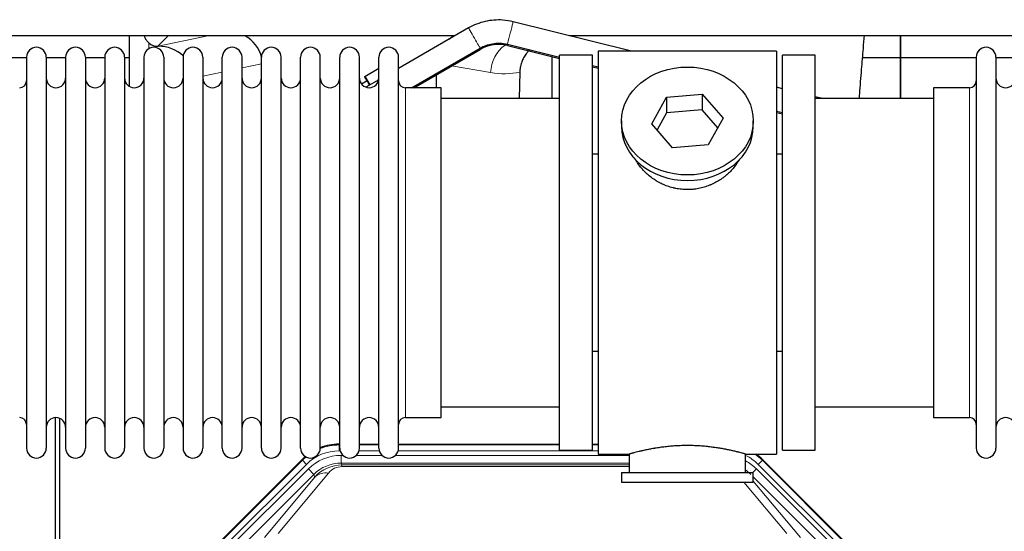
# Model space of a CAD drawing. Header units: inches. Extents: x 0 to 20790, y -12 to 14700.
# Tile 14 of 256: x 2073 to 2581, y 5361 to 5625. Entities that reach past the tile are written whole.
import ezdxf

# ---------------------------------------------------------------- set-up
doc = ezdxf.new("R2010")
doc.units = ezdxf.units.IN
doc.layers.add('1', color=7, linetype='Continuous', true_color=0xffffff)

msp = doc.modelspace()

# ---------------------------------------------------------------- linework, layer by layer
at = {"layer": '1', "color": 2, "linetype": 'Continuous', "lineweight": 25}
for p, q in [((2388.775, 5609.155), (2327.624, 5624.372)), ((2304.638, 5621.136), (2268.557, 5600.305)), ((2297.684, 5617.09), (1866.84, 5617.09)), ((2129.541, 5617.088), (2129.541, 5591.047)), ((2129.541, 5617.088), (2129.541, 5591.047)), ((2787.635, 5617.09), (2356.915, 5617.09)), ((2527.558, 5617.09), (2527.558, 5605.655)), ((2527.558, 5605.655), (2527.558, 5617.09)), ((2527.558, 5605.655), (2527.558, 5617.09)), ((2144.353, 5611.703), (2144.511, 5611.703)), ((2144.353, 5611.703), (2144.511, 5611.703)), ((2275.236, 5590.304), (2310.638, 5610.744)), ((2276.371, 5590.304), (2310.616, 5610.072)), ((2324.703, 5612.055), (2351.561, 5605.371)), ((2324.726, 5612.727), (2351.559, 5606.05)), ((2463.558, 5609.155), (2371.558, 5609.155)), ((2371.558, 5609.155), (2371.558, 5401.155)), ((2463.558, 5609.155), (2463.558, 5401.155)), ((2076.56, 5605.655), (2037.558, 5605.655)), ((2076.558, 5606.055), (2076.558, 5404.255)), ((2086.758, 5606.055), (2086.758, 5404.255)), ((2096.758, 5605.655), (2086.758, 5605.655)), ((2096.758, 5606.055), (2096.758, 5404.255)), ((2106.958, 5606.055), (2106.958, 5404.255)), ((2116.957, 5605.655), (2106.959, 5605.655)), ((2116.958, 5606.055), (2116.958, 5404.255)), ((2129.539, 5605.655), (2127.157, 5605.655)), ((2127.158, 5606.055), (2127.158, 5404.255)), ((2137.158, 5606.055), (2137.158, 5404.255)), ((2147.358, 5606.055), (2147.358, 5404.255)), ((2157.358, 5606.055), (2157.358, 5404.255)), ((2167.558, 5606.055), (2167.558, 5404.255)), ((2177.558, 5404.255), (2177.558, 5606.055)), ((2187.758, 5404.255), (2187.758, 5606.055)), ((2197.758, 5404.255), (2197.758, 5606.055)), ((2207.958, 5404.255), (2207.958, 5606.055)), ((2217.958, 5404.255), (2217.958, 5606.055)), ((2228.158, 5404.255), (2228.158, 5606.055)), ((2238.158, 5404.255), (2238.158, 5606.055)), ((2248.358, 5404.255), (2248.358, 5606.055)), ((2258.358, 5404.255), (2258.358, 5606.055)), ((2268.558, 5404.255), (2268.558, 5606.055)), ((2347.608, 5606.357), (2347.608, 5584.656)), ((2347.608, 5606.357), (2347.608, 5584.656)), ((2368.558, 5607.155), (2351.558, 5607.155)), ((2351.558, 5403.155), (2351.558, 5607.155)), ((2368.558, 5403.155), (2368.558, 5607.155)), ((2483.558, 5607.155), (2466.558, 5607.155)), ((2466.558, 5403.155), (2466.558, 5607.155)), ((2483.558, 5403.155), (2483.558, 5607.155)), ((2527.558, 5605.655), (2507.93, 5605.655)), ((2527.558, 5605.655), (2507.93, 5605.655)), ((2566.56, 5605.655), (2527.558, 5605.655)), ((2527.558, 5605.655), (2527.558, 5584.654)), ((2527.558, 5584.655), (2527.558, 5605.655)), ((2527.558, 5584.655), (2527.558, 5605.655)), ((2566.558, 5606.055), (2566.558, 5404.255)), ((2576.758, 5606.055), (2576.758, 5404.255)), ((2586.758, 5605.655), (2576.758, 5605.655)), ((2251.098, 5596.158), (2258.358, 5600.349)), ((2331.073, 5598.355), (2330.708, 5584.654)), ((2331.073, 5598.355), (2330.708, 5584.654)), ((2368.559, 5601.141), (2371.56, 5600.394)), ((2368.562, 5601.819), (2371.563, 5601.072)), ((2252.343, 5593.91), (2249.421, 5592.223)), ((2251.098, 5595.998), (2251.098, 5596.158)), ((2251.098, 5596.158), (2253.682, 5591.717)), ((2252.306, 5593.888), (2251.098, 5595.998)), ((2258.267, 5594.364), (2251.717, 5590.582)), ((2288.184, 5590.305), (2288.184, 5597.123)), ((2288.184, 5590.305), (2288.184, 5597.123)), ((2290.558, 5590.305), (2272.058, 5590.305)), ((2290.558, 5420.005), (2290.558, 5590.305)), ((2466.562, 5589.798), (2463.56, 5590.544)), ((2563.058, 5590.305), (2544.558, 5590.305)), ((2544.558, 5590.305), (2544.558, 5420.005)), ((2351.558, 5584.655), (2290.553, 5584.655)), ((2399.167, 5571.682), (2406.839, 5585.45)), ((2406.839, 5585.45), (2425.23, 5586.892)), ((2406.839, 5585.45), (2406.839, 5577.42)), ((2425.23, 5586.892), (2425.23, 5578.861)), ((2425.23, 5586.892), (2435.949, 5574.566)), ((2544.564, 5584.655), (2483.558, 5584.655)), ((2487.231, 5584.654), (2483.559, 5585.568)), ((2425.23, 5578.861), (2406.839, 5577.42)), ((2433.222, 5569.671), (2425.23, 5578.861)), ((2463.563, 5578.178), (2466.559, 5577.432)), ((2383.558, 5573.124), (2383.558, 5570.256)), ((2406.839, 5577.42), (2401.894, 5568.547)), ((2435.949, 5574.566), (2428.278, 5560.798)), ((2451.558, 5570.256), (2451.558, 5573.124)), ((2463.56, 5577.499), (2466.561, 5576.753)), ((2409.887, 5559.356), (2399.167, 5571.682)), ((2428.278, 5560.798), (2409.887, 5559.356)), ((2368.558, 5556.155), (2371.558, 5556.155)), ((2463.558, 5556.155), (2466.559, 5556.155)), ((2371.558, 5454.155), (2368.558, 5454.155)), ((2466.559, 5454.155), (2463.558, 5454.155)), ((2290.553, 5425.655), (2351.558, 5425.655)), ((2483.558, 5425.655), (2544.564, 5425.655)), ((2091.557, 5019.413), (2091.557, 5419.993)), ((2091.557, 5019.413), (2091.557, 5419.993)), ((2093.557, 5419.666), (2093.557, 4996.155)), ((2093.557, 5419.666), (2093.557, 4996.155)), ((2272.058, 5420.005), (2290.558, 5420.005)), ((2544.558, 5420.005), (2563.058, 5420.005)), ((2237.799, 5406.256), (2238.16, 5406.256)), ((2248.361, 5406.256), (2258.358, 5406.256)), ((2268.559, 5406.256), (2351.556, 5406.256)), ((2368.555, 5406.256), (2371.557, 5406.256)), ((2351.558, 5403.155), (2368.558, 5403.155)), ((2371.558, 5401.155), (2387.558, 5401.155)), ((2387.558, 5401.155), (2387.558, 5391.655)), ((2447.153, 5401.155), (2463.558, 5401.155)), ((2447.558, 5391.655), (2447.558, 5401.271)), ((2466.558, 5403.155), (2483.558, 5403.155)), ((2174.917, 5354.542), (2218.733, 5398.358)), ((2456.383, 5398.358), (2500.199, 5354.542)), ((2383.558, 5391.655), (2383.558, 5386.655)), ((2383.558, 5391.655), (2451.558, 5391.655)), ((2451.558, 5386.655), (2451.558, 5391.655)), ((2383.558, 5386.655), (2451.558, 5386.655))]:
    msp.add_line(p, q, dxfattribs=at)
at = {"layer": '1', "color": 110, "linetype": 'Continuous', "lineweight": 13}
for p, q in [((2139.749, 5610.494), (2139.749, 5613.408)), ((2139.749, 5610.494), (2139.749, 5613.408)), ((2149.74, 5617.09), (2144.353, 5611.703)), ((2149.74, 5617.09), (2144.353, 5611.703)), ((2144.511, 5611.703), (2170.122, 5617.09)), ((2144.511, 5611.703), (2170.122, 5617.09)), ((2310.616, 5610.072), (2310.33, 5610.566)), ((2324.703, 5612.055), (2324.862, 5612.693)), ((2177.559, 5598.417), (2167.559, 5596.314)), ((2177.559, 5598.417), (2167.559, 5596.314)), ((2197.758, 5602.666), (2187.758, 5600.563)), ((2197.758, 5602.666), (2187.758, 5600.563)), ((2316.029, 5598.092), (2295.843, 5601.544)), ((2316.029, 5598.092), (2295.843, 5601.544)), ((2272.058, 5420.005), (2272.058, 5590.305)), ((2563.058, 5590.305), (2563.058, 5420.005)), ((2237.799, 5406.256), (2237.954, 5405.88)), ((2237.954, 5405.88), (2238.159, 5405.88)), ((2237.954, 5402.885), (2237.954, 5405.88)), ((2248.359, 5405.88), (2258.36, 5405.88)), ((2268.56, 5405.88), (2351.556, 5405.88)), ((2368.557, 5405.88), (2371.557, 5405.88)), ((2238.346, 5402.885), (2237.954, 5402.885)), ((2238.93, 5400.527), (2239.778, 5400.527)), ((2238.93, 5396.533), (2238.93, 5400.527)), ((2246.74, 5400.527), (2259.978, 5400.527)), ((2258.547, 5402.885), (2248.173, 5402.885)), ((2266.941, 5400.527), (2387.556, 5400.527)), ((2371.557, 5402.885), (2268.374, 5402.885)), ((2175.297, 5354.392), (2218.888, 5397.983)), ((2221.007, 5395.865), (2177.416, 5352.274)), ((2218.888, 5397.983), (2218.733, 5398.358)), ((2221.007, 5395.865), (2218.888, 5397.983)), ((2387.556, 5396.533), (2238.93, 5396.533)), ((2238.93, 5396.533), (2239.326, 5395.578)), ((2239.326, 5395.578), (2387.555, 5395.578)), ((2239.326, 5394.699), (2239.326, 5395.578)), ((2456.228, 5397.983), (2454.11, 5395.865)), ((2497.7, 5352.274), (2454.11, 5395.865)), ((2456.383, 5398.358), (2456.228, 5397.983)), ((2456.228, 5397.983), (2499.819, 5354.392)), ((2179.808, 5351.332), (2221.983, 5393.507)), ((2224.808, 5390.683), (2182.632, 5348.507)), ((2232.423, 5391.392), (2206.345, 5360.219)), ((2224.808, 5390.683), (2221.983, 5393.507)), ((2225.361, 5389.346), (2224.808, 5390.683)), ((2387.555, 5394.699), (2239.326, 5394.699)), ((2451.281, 5391.655), (2453.133, 5393.507)), ((2495.309, 5351.332), (2453.133, 5393.507)), ((2199.284, 5358.173), (2225.361, 5389.346)), ((2468.771, 5360.219), (2446.656, 5386.655)), ((2492.484, 5348.507), (2451.559, 5389.433)), ((2451.559, 5387.19), (2475.832, 5358.173))]:
    msp.add_line(p, q, dxfattribs=at)
at = {"layer": '1', "color": 2, "linetype": 'Continuous', "lineweight": 25}
for centre, radius, start, end in [((2081.658, 5606.055), 5.1, 0, 180), ((2101.858, 5606.055), 5.1, 0, 180), ((2122.058, 5606.055), 5.1, 0, 180), ((2142.258, 5606.055), 5.1, 0, 180), ((2162.458, 5606.055), 5.1, 0, 180), ((2182.658, 5606.055), 5.1, 0, 180), ((2202.858, 5606.055), 5.1, 0, 180), ((2223.058, 5606.055), 5.1, 0, 180), ((2243.258, 5606.055), 5.1, 0, 180), ((2263.458, 5606.055), 5.1, 0, 180), ((2320.114, 5593.617), 19, 76.02545, 119.99637), ((2571.658, 5606.055), 5.1, 0, 180), ((2073.058, 5593.805), 3.5, 270, 0), ((2091.758, 5595.305), 5, 180, 0), ((2111.958, 5595.305), 5, 180, 0), ((2132.158, 5595.305), 5, 180, 0), ((2152.358, 5595.305), 5, 180, 0), ((2172.558, 5595.305), 5, 180, 0), ((2192.758, 5595.305), 5, 180, 0), ((2212.958, 5595.305), 5, 180, 0), ((2233.158, 5595.305), 5, 180, 0), ((2253.358, 5595.305), 5, 180, 0), ((2272.058, 5593.805), 3.5, 180, 270), ((2563.058, 5593.805), 3.5, 270, 0), ((2581.758, 5595.305), 5, 180, 0), ((2073.058, 5416.505), 3.5, 0, 90), ((2091.758, 5415.005), 5, 0, 180), ((2111.958, 5415.005), 5, 0, 180), ((2132.158, 5415.005), 5, 0, 180), ((2152.358, 5415.005), 5, 0, 180), ((2172.558, 5415.005), 5, 0, 180), ((2192.758, 5415.005), 5, 0, 180), ((2212.958, 5415.005), 5, 0, 180), ((2233.158, 5415.005), 5, 0, 180), ((2253.358, 5415.005), 5, 0, 180), ((2272.058, 5416.505), 3.5, 90, 180), ((2563.058, 5416.505), 3.5, 0, 90), ((2581.758, 5415.005), 5, 0, 180), ((2081.658, 5404.255), 5.1, 180, 0), ((2101.858, 5404.255), 5.1, 180, 0), ((2122.058, 5404.255), 5.1, 180, 0), ((2142.258, 5404.255), 5.1, 180, 0), ((2162.458, 5404.255), 5.1, 180, 0), ((2182.658, 5404.255), 5.1, 180, 0), ((2202.858, 5404.255), 5.1, 180, 0), ((2223.058, 5404.255), 5.1, 180, 0), ((2243.258, 5404.255), 5.1, 180, 0), ((2263.458, 5404.255), 5.1, 180, 0), ((2571.658, 5404.255), 5.1, 180, 0)]:
    msp.add_arc(centre, radius, start, end, dxfattribs=at)
at = {"layer": '1', "color": 110, "linetype": 'Continuous', "lineweight": 13}
for centre, major_axis, ratio, start_param, end_param in [((2326.175, 5618.55), (1.449, 5.822), 0.0004811, 0, 3.1416305), ((2307.638, 5615.94), (-3, 5.196), 0.000214, 3.1415927, 6.2831853), ((2331.164, 5598.092), (-2.866, -16.757), 0.8876007, 3.8664528, 4.8630524), ((2331.164, 5598.092), (-2.866, -16.757), 0.8876007, 3.8664528, 4.8630524), ((2315.786, 5628.248), (33.02, -17.025), 0.7759833, 5.0998257, 5.5373073), ((2315.786, 5628.248), (33.02, -17.025), 0.7759833, 5.0998257, 5.5373073), ((2237.981, 5378.852), (10.345, -24.976), 0.9987509, 2.7494612, 3.1209322), ((2237.981, 5378.852, 0), (9.199, -22.209), 0.998395, 2.7494612, 3.5337241), ((2238.958, 5376.494, 0), (-9.199, 22.209), 0.998395, 5.8910538, 6.6753168), ((2437.135, 5378.852, 0), (-9.199, -22.209), 0.998395, 2.7494612, 3.0857139), ((2437.135, 5378.852), (-10.345, -24.976), 0.9987509, 2.7494612, 2.9335669), ((2237.981, 5378.852), (10.345, -24.976), 0.9987509, 3.439392, 3.5337241), ((2238.958, 5376.494), (7.671, -18.519), 0.9977549, 2.7494612, 3.5337241), ((2239.879, 5374.269), (4.311, -20.925), 0.9337003, 2.9520749, 3.7363379), ((2436.159, 5376.494), (9.199, 22.209), 0.998395, 5.8910538, 6.1816355), ((2232.423, 5382.285), (-7.67, 6.416), 0.860824, 5.3364913, 6.1801624), ((2239.879, 5383.377), (2.389, -11.128), 0.8742439, 2.9560698, 3.7403327), ((2436.159, 5376.494), (-7.671, -18.519), 0.9977549, 2.7494612, 2.9288368)]:
    msp.add_ellipse(centre, major_axis=major_axis, ratio=ratio, start_param=start_param, end_param=end_param, dxfattribs=at)
at = {"layer": '1', "color": 2, "linetype": 'Continuous', "lineweight": 25}
for centre, major_axis, ratio, start_param, end_param in [((2144.353, 5618.676), (-7.027, 0), 0.9924325, 0.8563441, 1.5707963), ((2144.353, 5618.676), (-7.027, 0), 0.9924325, 0.8563441, 1.5707963), ((2179.737, 5602.177), (-18.076, -3.802), 0.9203203, 3.1559659, 3.980065), ((2179.737, 5602.177), (-18.076, -3.802), 0.9203203, 3.1559659, 3.980065), ((2307.279, 5602.177), (18.879, -3.229), 0.8876007, 2.2687905, 2.4609191), ((2307.279, 5602.177), (18.879, -3.229), 0.8876007, 2.2687905, 2.4609191), ((2144.511, 5594.768), (-18.402, 0), 0.9203203, 3.9349859, 4.712389), ((2144.511, 5594.768), (-18.402, 0), 0.9203203, 3.9349859, 4.712389), ((2256.842, 5586.115), (4.5, -7.795), 0.0060415, 2.366758, 3.1415533), ((2417.558, 5570.256), (34, 0), 0.819152, 3.1416663, 6.2831608), ((2237.829, 5379.219, 0), (10.349, -24.985), 0.998395, 2.7494612, 3.1145601), ((2437.287, 5379.219, 0), (-10.349, -24.985), 0.998395, 2.7494612, 2.9094018), ((2237.829, 5379.219, 0), (10.349, -24.985), 0.998395, 3.4494404, 3.5337241)]:
    msp.add_ellipse(centre, major_axis=major_axis, ratio=ratio, start_param=start_param, end_param=end_param, dxfattribs=at)
msp.add_ellipse((2417.558, 5573.124), major_axis=(34, 0), ratio=0.819152, dxfattribs=at)
for points, knots in [([(2327.624, 5624.372), (2325.874, 5624.804), (2321.107, 5625.57), (2313.025, 5624.936), (2307.375, 5622.694), (2304.638, 5621.136)], [0, 0, 0, 0, 0.2248817, 0.6141102, 1, 1, 1, 1]), ([(2139.749, 5613.408), (2139.559, 5613.571), (2139.38, 5613.743), (2139.041, 5614.1), (2138.882, 5614.287), (2138.583, 5614.675), (2138.443, 5614.878), (2138.298, 5615.114), (2138.282, 5615.141), (2138.25, 5615.194), (2138.234, 5615.221), (2138.188, 5615.301), (2138.097, 5615.462), (2138.014, 5615.626), (2137.855, 5615.958), (2137.762, 5616.184), (2137.605, 5616.631), (2137.54, 5616.853), (2137.486, 5617.078)], [0, 0, 0, 0, 0.1683112, 0.1683112, 0.3366224, 0.3366224, 0.5049336, 0.5049336, 0.5259725, 0.5259725, 0.5470114, 0.5470114, 0.5890892, 0.6732448, 0.6732448, 0.841556, 0.841556, 1, 1, 1, 1]), ([(2139.749, 5613.408), (2139.559, 5613.571), (2139.38, 5613.743), (2139.041, 5614.1), (2138.882, 5614.287), (2138.583, 5614.675), (2138.443, 5614.878), (2138.298, 5615.114), (2138.282, 5615.141), (2138.25, 5615.194), (2138.234, 5615.221), (2138.188, 5615.301), (2138.097, 5615.462), (2138.014, 5615.626), (2137.855, 5615.958), (2137.762, 5616.184), (2137.605, 5616.631), (2137.54, 5616.853), (2137.486, 5617.078)], [0, 0, 0, 0, 0.1683112, 0.1683112, 0.3366224, 0.3366224, 0.5049336, 0.5049336, 0.5259725, 0.5259725, 0.5470114, 0.5470114, 0.5890892, 0.6732448, 0.6732448, 0.841556, 0.841556, 1, 1, 1, 1]), ([(2506.256, 5584.703), (2506.316, 5585.51), (2506.7, 5590.651), (2507.39, 5599.404), (2508.235, 5609.39), (2508.754, 5615.117), (2508.963, 5617.369)], [0, 0, 0, 0, 0.0687282, 0.4398914, 0.7749218, 1, 1, 1, 1]), ([(2506.256, 5584.703), (2506.316, 5585.51), (2506.7, 5590.651), (2507.39, 5599.404), (2508.235, 5609.39), (2508.754, 5615.117), (2508.963, 5617.369)], [0, 0, 0, 0, 0.0687282, 0.4398914, 0.7749218, 1, 1, 1, 1]), ([(2310.638, 5610.744), (2311.597, 5611.295), (2314.681, 5612.745), (2319.635, 5613.57), (2323.323, 5613.071), (2324.726, 5612.727)], [0, 0, 0, 0, 0.2250016, 0.7083996, 1, 1, 1, 1]), ([(2336.125, 5609.979), (2335.873, 5609.711), (2335.628, 5609.437), (2335.325, 5609.078), (2335.261, 5609.002), (2335.135, 5608.848), (2334.947, 5608.616), (2334.766, 5608.381), (2334.41, 5607.906), (2333.958, 5607.262), (2333.547, 5606.594), (2333.158, 5605.915), (2332.975, 5605.569), (2332.63, 5604.866), (2332.469, 5604.508), (2332.169, 5603.779), (2332.031, 5603.408), (2331.874, 5602.937), (2331.844, 5602.842), (2331.799, 5602.699), (2331.784, 5602.651), (2331.755, 5602.556), (2331.684, 5602.317), (2331.618, 5602.077), (2331.471, 5601.499), (2331.386, 5601.112), (2331.247, 5600.333), (2331.191, 5599.94), (2331.11, 5599.151), (2331.084, 5598.754), (2331.073, 5598.355)], [0, 0, 0, 0, 0.0849613, 0.0849613, 0.1078373, 0.1078373, 0.1307133, 0.1764652, 0.1764652, 0.2679691, 0.3594729, 0.3594729, 0.4509768, 0.4509768, 0.5424807, 0.5424807, 0.6339845, 0.6339845, 0.6568605, 0.6568605, 0.6682985, 0.6682985, 0.6797365, 0.7254884, 0.7254884, 0.8169923, 0.8169923, 0.9084961, 0.9084961, 1, 1, 1, 1]), ([(2335.583, 5609.381), (2335.518, 5609.306), (2335.453, 5609.23), (2335.325, 5609.078), (2335.261, 5609.002), (2335.135, 5608.848), (2334.947, 5608.616), (2334.766, 5608.381), (2334.41, 5607.906), (2333.958, 5607.262), (2333.547, 5606.594), (2333.158, 5605.915), (2332.975, 5605.569), (2332.63, 5604.866), (2332.469, 5604.508), (2332.169, 5603.779), (2332.031, 5603.408), (2331.874, 5602.937), (2331.844, 5602.842), (2331.799, 5602.699), (2331.784, 5602.651), (2331.755, 5602.556), (2331.684, 5602.317), (2331.618, 5602.077), (2331.471, 5601.499), (2331.386, 5601.112), (2331.247, 5600.333), (2331.191, 5599.94), (2331.11, 5599.151), (2331.084, 5598.754), (2331.073, 5598.355)], [0, 0, 0, 0, 0.0243902, 0.0243902, 0.0487805, 0.0487805, 0.0731707, 0.1219512, 0.1219512, 0.2195122, 0.3170732, 0.3170732, 0.4146341, 0.4146341, 0.5121951, 0.5121951, 0.6097561, 0.6097561, 0.6341463, 0.6341463, 0.6463415, 0.6463415, 0.6585366, 0.7073171, 0.7073171, 0.804878, 0.804878, 0.902439, 0.902439, 1, 1, 1, 1]), ([(2420.416, 5537.832), (2419.424, 5537.738), (2418.436, 5537.694), (2416.467, 5537.7), (2415.487, 5537.752), (2413.532, 5537.95), (2412.558, 5538.096), (2411.346, 5538.34), (2411.103, 5538.391), (2410.74, 5538.473), (2410.619, 5538.501), (2410.378, 5538.559), (2409.776, 5538.707), (2409.182, 5538.872), (2407.772, 5539.3), (2406.852, 5539.628), (2405.049, 5540.367), (2404.167, 5540.778), (2402.873, 5541.456), (2402.447, 5541.692), (2401.92, 5542), (2401.814, 5542.062), (2401.605, 5542.188), (2401.292, 5542.378), (2400.984, 5542.572), (2399.967, 5543.231), (2399.186, 5543.79), (2397.686, 5544.969), (2396.968, 5545.588), (2395.594, 5546.885), (2394.938, 5547.563), (2393.692, 5548.977), (2393.111, 5549.702), (2392.031, 5551.183), (2391.532, 5551.94), (2390.789, 5553.194), (2390.52, 5553.681), (2390.266, 5554.175)], [0, 0, 0, 0, 0.0792205, 0.0792205, 0.1584409, 0.1584409, 0.2376614, 0.2376614, 0.2574665, 0.2574665, 0.2673691, 0.2673691, 0.2772716, 0.3168819, 0.3168819, 0.3961024, 0.3961024, 0.4753228, 0.4753228, 0.5149331, 0.5149331, 0.5248356, 0.5248356, 0.5347382, 0.5545433, 0.5545433, 0.6337638, 0.6337638, 0.7129842, 0.7129842, 0.7922047, 0.7922047, 0.8714252, 0.8714252, 0.9506456, 0.9506456, 1, 1, 1, 1]), ([(2444.456, 5553.436), (2444.296, 5553.146), (2444.13, 5552.858), (2443.899, 5552.474), (2443.84, 5552.376), (2443.72, 5552.182), (2443.538, 5551.892), (2443.351, 5551.604), (2442.97, 5551.034), (2442.706, 5550.659), (2441.887, 5549.55), (2441.304, 5548.832), (2440.064, 5547.442), (2439.407, 5546.769), (2438.538, 5545.958), (2438.274, 5545.717), (2438.004, 5545.479), (2437.823, 5545.322), (2437.732, 5545.243), (2437.276, 5544.854), (2436.903, 5544.552), (2435.767, 5543.67), (2434.983, 5543.117), (2433.363, 5542.081), (2432.526, 5541.598), (2431.231, 5540.929), (2430.793, 5540.715), (2430.125, 5540.409), (2429.9, 5540.309), (2429.561, 5540.163), (2429.448, 5540.115), (2429.22, 5540.02), (2429.106, 5539.973), (2428.077, 5539.558), (2427.15, 5539.235), (2425.27, 5538.678), (2424.317, 5538.444), (2422.869, 5538.162), (2422.383, 5538.08), (2421.649, 5537.973), (2421.404, 5537.941), (2420.911, 5537.882), (2420.664, 5537.856), (2420.416, 5537.832)], [0, 0, 0, 0, 0.0354008, 0.0354008, 0.0474583, 0.0474583, 0.0595158, 0.0836308, 0.0836308, 0.1318607, 0.1318607, 0.2283206, 0.2283206, 0.3247806, 0.3247806, 0.3488955, 0.360953, 0.360953, 0.3730105, 0.3730105, 0.4212405, 0.4212405, 0.5177004, 0.5177004, 0.6141603, 0.6141603, 0.6623903, 0.6623903, 0.6865053, 0.6865053, 0.6985627, 0.6985627, 0.7106202, 0.7106202, 0.8070802, 0.8070802, 0.9035401, 0.9035401, 0.95177, 0.95177, 0.975885, 0.975885, 1, 1, 1, 1]), ([(2447.558, 5401.155), (2447.558, 5401.155), (2447.511, 5401.169), (2447.367, 5401.21), (2447.306, 5401.228), (2447.198, 5401.259), (2447.139, 5401.275), (2447.072, 5401.294), (2447.027, 5401.307), (2447.003, 5401.314), (2446.785, 5401.376), (2446.544, 5401.444), (2445.972, 5401.602), (2445.642, 5401.692), (2444.891, 5401.893), (2444.471, 5402.004), (2443.948, 5402.139), (2443.889, 5402.154), (2443.769, 5402.184), (2443.709, 5402.2), (2443.526, 5402.246), (2443.402, 5402.277), (2443.022, 5402.372), (2442.759, 5402.437), (2441.944, 5402.635), (2441.363, 5402.772), (2440.128, 5403.052), (2439.474, 5403.195), (2438.437, 5403.411), (2438.081, 5403.484), (2437.625, 5403.574), (2437.534, 5403.592), (2437.349, 5403.628), (2437.072, 5403.682), (2436.791, 5403.736), (2435.845, 5403.914), (2435.062, 5404.052), (2433.445, 5404.32), (2432.61, 5404.448), (2431.319, 5404.631), (2430.445, 5404.748), (2429.545, 5404.858), (2428.973, 5404.924), (2428.858, 5404.937), (2428.629, 5404.963), (2428.284, 5405), (2427.938, 5405.037), (2427.243, 5405.107), (2426.776, 5405.151), (2425.369, 5405.274), (2424.42, 5405.344), (2422.498, 5405.458), (2421.526, 5405.502), (2420.296, 5405.539), (2419.926, 5405.548), (2419.492, 5405.557), (2419.305, 5405.561), (2419.181, 5405.563), (2419.119, 5405.564), (2418.559, 5405.572), (2418.063, 5405.576), (2416.58, 5405.576), (2415.597, 5405.561), (2413.642, 5405.504), (2412.671, 5405.461), (2411.222, 5405.376), (2410.741, 5405.344), (2410.021, 5405.291), (2409.781, 5405.273), (2409.422, 5405.244), (2409.303, 5405.234), (2409.065, 5405.215), (2408.946, 5405.204), (2407.881, 5405.111), (2406.956, 5405.017), (2405.148, 5404.81), (2404.265, 5404.696), (2402.542, 5404.454), (2401.701, 5404.325), (2400.779, 5404.172), (2400.677, 5404.155), (2400.474, 5404.121), (2400.17, 5404.07), (2399.872, 5404.018), (2399.282, 5403.913), (2398.896, 5403.843), (2397.766, 5403.631), (2397.045, 5403.487), (2395.669, 5403.201), (2395.013, 5403.058), (2394.235, 5402.881), (2394.005, 5402.829), (2393.779, 5402.776), (2393.63, 5402.741), (2393.556, 5402.724), (2393.188, 5402.638), (2392.905, 5402.57), (2392.087, 5402.371), (2391.584, 5402.245), (2390.662, 5402.009), (2390.243, 5401.898), (2389.678, 5401.747), (2389.5, 5401.699), (2389.25, 5401.63), (2389.129, 5401.597), (2389.014, 5401.566), (2388.938, 5401.545), (2388.901, 5401.535), (2388.575, 5401.444), (2388.334, 5401.377), (2387.948, 5401.267), (2387.803, 5401.225), (2387.657, 5401.183), (2387.62, 5401.173), (2387.583, 5401.162), (2387.574, 5401.16), (2387.561, 5401.156), (2387.558, 5401.155), (2387.558, 5401.155)], [0, 0, 0, 0, 0.0311289, 0.0311289, 0.0467558, 0.0467558, 0.0545693, 0.0584761, 0.0584761, 0.0623828, 0.0623828, 0.0936367, 0.0936367, 0.1248906, 0.1248906, 0.1561445, 0.1561445, 0.1600513, 0.1600513, 0.163958, 0.163958, 0.1717715, 0.1717715, 0.1873984, 0.1873984, 0.2186523, 0.2186523, 0.2499062, 0.2499062, 0.2655332, 0.2655332, 0.2694399, 0.2694399, 0.2733467, 0.2811601, 0.2811601, 0.3124141, 0.3124141, 0.343668, 0.343668, 0.3592949, 0.3749219, 0.3749219, 0.3788286, 0.3788286, 0.3827353, 0.3905488, 0.3905488, 0.4061758, 0.4061758, 0.4374297, 0.4374297, 0.4686836, 0.4686836, 0.4764971, 0.4804038, 0.4823572, 0.4823572, 0.4843105, 0.4843105, 0.4999375, 0.4999375, 0.5311914, 0.5311914, 0.5624453, 0.5624453, 0.5780723, 0.5780723, 0.5858857, 0.5858857, 0.5897925, 0.5897925, 0.5936992, 0.5936992, 0.6249531, 0.6249531, 0.656207, 0.656207, 0.6874609, 0.6874609, 0.6913677, 0.6913677, 0.6952744, 0.7030879, 0.7030879, 0.7187148, 0.7187148, 0.7499687, 0.7499687, 0.7812227, 0.7812227, 0.7890361, 0.7929429, 0.7929429, 0.7968496, 0.7968496, 0.8124766, 0.8124766, 0.8437305, 0.8437305, 0.8749844, 0.8749844, 0.8906113, 0.8906113, 0.8984248, 0.9023315, 0.9023315, 0.9062383, 0.9062383, 0.9374922, 0.9374922, 0.9687461, 0.9687461, 0.984373, 0.984373, 0.9921865, 0.9921865, 1, 1, 1, 1])]:
    msp.add_open_spline(points, degree=3, knots=knots, dxfattribs=at)

doc.saveas('drawing.dxf')
